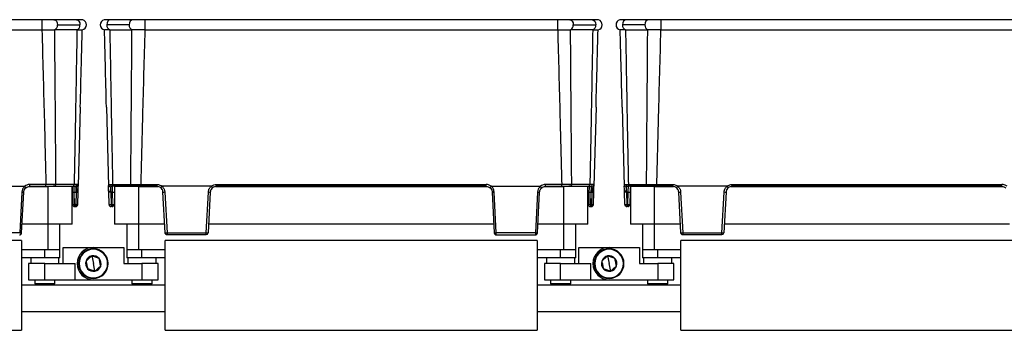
# Model space of a CAD drawing. Header units: millimetres. Extents: x -724 to 2929, y 427 to 799.
# Tile 46 of 50: x 2027 to 2270, y 603 to 680. Entities that reach past the tile are written whole.
import ezdxf

# ---------------------------------------------------------------- set-up
doc = ezdxf.new("R2010")
doc.units = ezdxf.units.MM

# ---------------------------------------------------------------- blocks, each defined once
blk = doc.blocks.new('Drawing View6')
at = {"color": 7, "linetype": 'Continuous', "lineweight": 25}
for p, q in [((-845.44, 65.63), (-947.46, 65.63)), ((-845.44, 65.63), (-845.44, 63.15)), ((-836.9, 65.63), (-842.44, 65.63)), ((-841.56, 64.38), (-836.01, 64.38)), ((-823.84, 64.38), (-829.39, 64.38)), ((-822.96, 65.63), (-828.5, 65.63)), ((-819.96, 65.63), (-819.96, 63.15)), ((-717.94, 65.63), (-819.96, 65.63)), ((-717.94, 65.63), (-717.94, 63.15)), ((-709.4, 65.63), (-714.94, 65.63)), ((-714.06, 64.38), (-708.51, 64.38)), ((-696.34, 64.38), (-701.89, 64.38)), ((-695.46, 65.63), (-701, 65.63)), ((-692.46, 65.63), (-692.46, 63.15)), ((-590.44, 65.63), (-692.46, 65.63)), ((-947.46, 63.15), (-845.44, 63.15)), ((-842.28, 63.15), (-842.24, 63.15)), ((-836.75, 63.15), (-842.24, 63.15)), ((-828.65, 63.15), (-823.16, 63.15)), ((-823.12, 63.15), (-823.16, 63.15)), ((-819.96, 63.15), (-717.94, 63.15)), ((-714.78, 63.15), (-714.74, 63.15)), ((-709.25, 63.15), (-714.74, 63.15)), ((-701.15, 63.15), (-695.66, 63.15)), ((-695.62, 63.15), (-695.66, 63.15)), ((-692.46, 63.15), (-590.44, 63.15)), ((-835.94, 43.98), (-836.45, 24.45)), ((-829.46, 43.98), (-828.95, 24.45)), ((-708.44, 43.98), (-708.95, 24.45)), ((-701.96, 43.98), (-701.45, 24.45)), ((-861.82, 24.45), (-849.69, 24.45)), ((-848.63, 24.41), (-843.95, 24.41)), ((-844.42, 24.91), (-848.4, 24.91)), ((-848.4, 24.45), (-848.4, 24.91)), ((-848.4, 24.45), (-844.42, 24.45)), ((-844.42, 24.45), (-844.42, 24.91)), ((-843.95, 24.41), (-843.95, 15.11)), ((-837.95, 24.41), (-843.95, 24.41)), ((-842.29, 24.45), (-842.65, 24.45)), ((-842.29, 24.45), (-837.81, 24.45)), ((-837.46, 24.93), (-841.95, 24.93)), ((-837.95, 15.11), (-837.95, 24.41)), ((-836.87, 24.93), (-837.46, 24.93)), ((-837.46, 24.4), (-837.46, 24.45)), ((-836.45, 24.29), (-836.45, 24.45)), ((-828.95, 24.29), (-828.95, 24.45)), ((-828.53, 24.93), (-827.94, 24.93)), ((-827.94, 24.93), (-823.45, 24.93)), ((-827.94, 24.4), (-827.94, 24.45)), ((-823.11, 24.45), (-827.59, 24.45)), ((-827.45, 24.41), (-827.45, 15.11)), ((-821.45, 24.41), (-827.45, 24.41)), ((-823.11, 24.45), (-822.75, 24.45)), ((-821.45, 15.11), (-821.45, 24.41)), ((-821.45, 24.41), (-816.77, 24.41)), ((-820.98, 24.91), (-817, 24.91)), ((-820.98, 24.45), (-820.98, 24.91)), ((-817, 24.45), (-820.98, 24.45)), ((-817, 24.45), (-817, 24.91)), ((-803.58, 24.45), (-815.71, 24.45)), ((-802.52, 24.41), (-735.38, 24.41)), ((-802.29, 24.91), (-735.61, 24.91)), ((-802.29, 24.45), (-802.29, 24.91)), ((-735.61, 24.45), (-802.29, 24.45)), ((-735.61, 24.45), (-735.61, 24.91)), ((-734.32, 24.45), (-722.19, 24.45)), ((-721.13, 24.41), (-716.45, 24.41)), ((-716.92, 24.91), (-720.9, 24.91)), ((-720.9, 24.45), (-720.9, 24.91)), ((-720.9, 24.45), (-716.92, 24.45)), ((-716.92, 24.45), (-716.92, 24.91)), ((-716.45, 24.41), (-716.45, 15.11)), ((-710.45, 24.41), (-716.45, 24.41)), ((-714.79, 24.45), (-715.15, 24.45)), ((-714.79, 24.45), (-710.31, 24.45)), ((-709.96, 24.93), (-714.45, 24.93)), ((-710.45, 15.11), (-710.45, 24.41)), ((-709.37, 24.93), (-709.96, 24.93)), ((-709.96, 24.4), (-709.96, 24.45)), ((-708.95, 24.29), (-708.95, 24.45)), ((-701.45, 24.29), (-701.45, 24.45)), ((-701.03, 24.93), (-700.44, 24.93)), ((-700.44, 24.93), (-695.95, 24.93)), ((-700.44, 24.4), (-700.44, 24.45)), ((-695.61, 24.45), (-700.09, 24.45)), ((-699.95, 24.41), (-699.95, 15.11)), ((-693.95, 24.41), (-699.95, 24.41)), ((-695.61, 24.45), (-695.25, 24.45)), ((-693.95, 15.11), (-693.95, 24.41)), ((-693.95, 24.41), (-689.27, 24.41)), ((-693.48, 24.91), (-689.5, 24.91)), ((-693.48, 24.45), (-693.48, 24.91)), ((-689.5, 24.45), (-693.48, 24.45)), ((-689.5, 24.45), (-689.5, 24.91)), ((-676.08, 24.45), (-688.21, 24.45)), ((-675.02, 24.41), (-607.88, 24.41)), ((-674.79, 24.91), (-608.11, 24.91)), ((-674.79, 24.45), (-674.79, 24.91)), ((-608.11, 24.45), (-674.79, 24.45)), ((-608.11, 24.45), (-608.11, 24.91)), ((-850.38, 23.04), (-850.91, 12.94)), ((-850.43, 12.92), (-849.9, 23.03)), ((-837.91, 22.99), (-837.83, 19.94)), ((-837.41, 22.99), (-836.99, 22.99)), ((-837.33, 19.94), (-837.41, 22.99)), ((-836.99, 22.99), (-837.07, 19.94)), ((-836.99, 22.99), (-836.99, 24.29)), ((-836.57, 19.94), (-836.49, 22.99)), ((-836.46, 24), (-836.45, 24.29)), ((-828.94, 24), (-828.95, 24.29)), ((-828.83, 19.94), (-828.91, 22.99)), ((-828.41, 22.99), (-828.41, 24.29)), ((-827.99, 22.99), (-828.41, 22.99)), ((-828.41, 22.99), (-828.33, 19.94)), ((-828.07, 19.94), (-827.99, 22.99)), ((-827.49, 22.99), (-827.57, 19.94)), ((-814.97, 12.92), (-815.5, 23.03)), ((-815.02, 23.04), (-814.49, 12.94)), ((-804.8, 12.94), (-804.27, 23.04)), ((-803.79, 23.03), (-804.32, 12.92)), ((-734.11, 23.03), (-733.58, 12.92)), ((-733.1, 12.94), (-733.63, 23.04)), ((-722.88, 23.04), (-723.41, 12.94)), ((-722.93, 12.92), (-722.4, 23.03)), ((-710.41, 22.99), (-710.33, 19.94)), ((-709.91, 22.99), (-709.49, 22.99)), ((-709.83, 19.94), (-709.91, 22.99)), ((-709.49, 22.99), (-709.57, 19.94)), ((-709.49, 22.99), (-709.49, 24.29)), ((-709.07, 19.94), (-708.99, 22.99)), ((-708.96, 24), (-708.95, 24.29)), ((-701.44, 24), (-701.45, 24.29)), ((-701.33, 19.94), (-701.41, 22.99)), ((-700.91, 22.99), (-700.91, 24.29)), ((-700.49, 22.99), (-700.91, 22.99)), ((-700.91, 22.99), (-700.83, 19.94)), ((-700.57, 19.94), (-700.49, 22.99)), ((-699.99, 22.99), (-700.07, 19.94)), ((-687.47, 12.92), (-688, 23.03)), ((-687.52, 23.04), (-686.99, 12.94)), ((-677.3, 12.94), (-676.77, 23.04)), ((-676.29, 23.03), (-676.82, 12.92)), ((-837.07, 19.94), (-837.33, 19.94)), ((-837.33, 19.94), (-837.33, 19.45)), ((-837.07, 19.94), (-837.07, 19.45)), ((-828.33, 19.94), (-828.07, 19.94)), ((-828.33, 19.94), (-828.33, 19.45)), ((-828.07, 19.94), (-828.07, 19.45)), ((-709.57, 19.94), (-709.83, 19.94)), ((-709.83, 19.94), (-709.83, 19.45)), ((-709.57, 19.94), (-709.57, 19.45)), ((-700.83, 19.94), (-700.57, 19.94)), ((-700.83, 19.94), (-700.83, 19.45)), ((-700.57, 19.94), (-700.57, 19.45)), ((-837.33, 19.45), (-837.07, 19.45)), ((-828.07, 19.45), (-828.33, 19.45)), ((-709.83, 19.45), (-709.57, 19.45)), ((-700.57, 19.45), (-700.83, 19.45)), ((-843.95, 15.11), (-850.31, 15.11)), ((-837.95, 15.11), (-843.95, 15.11)), ((-843.95, 15.11), (-843.95, 8.75)), ((-840.95, 8.75), (-840.95, 15.11)), ((-821.45, 15.11), (-827.45, 15.11)), ((-824.45, 15.11), (-824.45, 8.75)), ((-815.09, 15.11), (-821.45, 15.11)), ((-821.45, 8.75), (-821.45, 15.11)), ((-733.7, 15.11), (-804.2, 15.11)), ((-716.45, 15.11), (-722.81, 15.11)), ((-710.45, 15.11), (-716.45, 15.11)), ((-716.45, 15.11), (-716.45, 8.75)), ((-713.45, 8.75), (-713.45, 15.11)), ((-693.95, 15.11), (-699.95, 15.11)), ((-696.95, 15.11), (-696.95, 8.75)), ((-687.59, 15.11), (-693.95, 15.11)), ((-693.95, 8.75), (-693.95, 15.11)), ((-606.2, 15.11), (-676.7, 15.11)), ((-850.91, 12.94), (-860.6, 12.94)), ((-814.49, 12.94), (-804.8, 12.94)), ((-804.8, 12.45), (-814.48, 12.45)), ((-723.41, 12.94), (-733.1, 12.94)), ((-733.1, 12.45), (-723.42, 12.45)), ((-686.99, 12.94), (-677.3, 12.94)), ((-677.3, 12.45), (-686.98, 12.45)), ((-850.45, 11.05), (-942.45, 11.05)), ((-850.45, 11.05), (-850.45, -11.15)), ((-814.95, -11.15), (-814.95, 11.05)), ((-722.95, 11.05), (-814.95, 11.05)), ((-722.95, 11.05), (-722.95, -11.15)), ((-687.45, -11.15), (-687.45, 11.05)), ((-595.45, 11.05), (-687.45, 11.05)), ((-843.95, 8.75), (-850.45, 8.75)), ((-844.7, 6.75), (-844.7, 8.75)), ((-840.95, 8.75), (-843.95, 8.75)), ((-840.95, 6.75), (-840.95, 8.75)), ((-840.2, 5.35), (-840.2, 9.35)), ((-840.2, 9.35), (-832.7, 9.35)), ((-833.42, 8.94), (-833.4, 8.81)), ((-832.7, 9.35), (-825.2, 9.35)), ((-825.2, 9.35), (-825.2, 5.35)), ((-824.45, 8.75), (-824.45, 6.75)), ((-821.45, 8.75), (-824.45, 8.75)), ((-814.95, 8.75), (-821.45, 8.75)), ((-820.7, 6.75), (-820.7, 8.75)), ((-716.45, 8.75), (-722.95, 8.75)), ((-717.2, 6.75), (-717.2, 8.75)), ((-713.45, 8.75), (-716.45, 8.75)), ((-713.45, 6.75), (-713.45, 8.75)), ((-712.7, 5.35), (-712.7, 9.35)), ((-712.7, 9.35), (-705.2, 9.35)), ((-705.92, 8.94), (-705.9, 8.81)), ((-705.2, 9.35), (-697.7, 9.35)), ((-697.7, 9.35), (-697.7, 5.35)), ((-696.95, 8.75), (-696.95, 6.75)), ((-693.95, 8.75), (-696.95, 8.75)), ((-687.45, 8.75), (-693.95, 8.75)), ((-693.2, 6.75), (-693.2, 8.75)), ((-844.7, 6.75), (-850.45, 6.75)), ((-848.7, 5.35), (-848.7, 1.35)), ((-844.7, 5.35), (-848.7, 5.35)), ((-848.2, 6.75), (-848.2, 5.35)), ((-840.95, 6.75), (-844.7, 6.75)), ((-844.7, 1.35), (-844.7, 5.35)), ((-844.7, 5.35), (-837.2, 5.35)), ((-841.2, 5.35), (-841.2, 6.75)), ((-837.2, 1.35), (-837.2, 5.35)), ((-833.08, 7.23), (-832.7, 5.35)), ((-832.32, 3.47), (-832.7, 5.35)), ((-825.2, 5.35), (-820.7, 5.35)), ((-820.7, 6.75), (-824.45, 6.75)), ((-824.2, 6.75), (-824.2, 5.35)), ((-814.95, 6.75), (-820.7, 6.75)), ((-820.7, 5.35), (-820.7, 1.35)), ((-816.7, 5.35), (-820.7, 5.35)), ((-817.2, 5.35), (-817.2, 6.75)), ((-816.7, 1.35), (-816.7, 5.35)), ((-717.2, 6.75), (-722.95, 6.75)), ((-721.2, 5.35), (-721.2, 1.35)), ((-717.2, 5.35), (-721.2, 5.35)), ((-720.7, 6.75), (-720.7, 5.35)), ((-713.45, 6.75), (-717.2, 6.75)), ((-717.2, 1.35), (-717.2, 5.35)), ((-717.2, 5.35), (-709.7, 5.35)), ((-713.7, 5.35), (-713.7, 6.75)), ((-709.7, 1.35), (-709.7, 5.35)), ((-705.58, 7.23), (-705.2, 5.35)), ((-704.82, 3.47), (-705.2, 5.35)), ((-697.7, 5.35), (-693.2, 5.35)), ((-693.2, 6.75), (-696.95, 6.75)), ((-696.7, 6.75), (-696.7, 5.35)), ((-687.45, 6.75), (-693.2, 6.75)), ((-693.2, 5.35), (-693.2, 1.35)), ((-689.2, 5.35), (-693.2, 5.35)), ((-689.7, 5.35), (-689.7, 6.75)), ((-689.2, 1.35), (-689.2, 5.35)), ((-814.95, 0), (-850.45, 0)), ((-848.7, 1.35), (-844.7, 1.35)), ((-847.2, 1.35), (-847.2, 0.35)), ((-842.2, 0.35), (-847.2, 0.35)), ((-844.7, 1.35), (-837.2, 1.35)), ((-842.2, 0.35), (-842.2, 1.35)), ((-837.2, 1.35), (-832.7, 1.35)), ((-832.7, 1.35), (-820.7, 1.35)), ((-831.98, 1.76), (-832, 1.89)), ((-823.2, 1.35), (-823.2, 0.35)), ((-818.2, 0.35), (-823.2, 0.35)), ((-820.7, 1.35), (-816.7, 1.35)), ((-818.2, 0.35), (-818.2, 1.35)), ((-687.45, 0), (-722.95, 0)), ((-721.2, 1.35), (-717.2, 1.35)), ((-719.7, 1.35), (-719.7, 0.35)), ((-714.7, 0.35), (-719.7, 0.35)), ((-717.2, 1.35), (-709.7, 1.35)), ((-714.7, 0.35), (-714.7, 1.35)), ((-709.7, 1.35), (-705.2, 1.35)), ((-705.2, 1.35), (-693.2, 1.35)), ((-704.48, 1.76), (-704.5, 1.89)), ((-695.7, 1.35), (-695.7, 0.35)), ((-690.7, 0.35), (-695.7, 0.35)), ((-693.2, 1.35), (-689.2, 1.35)), ((-690.7, 0.35), (-690.7, 1.35)), ((-850.45, -6.5), (-814.95, -6.5)), ((-722.95, -6.5), (-687.45, -6.5)), ((-942.45, -11.15), (-850.45, -11.15)), ((-814.95, -11.15), (-722.95, -11.15)), ((-687.45, -11.15), (-595.45, -11.15))]:
    blk.add_line(p, q, dxfattribs=at)
at = {"color": 7, "linetype": 'Continuous', "lineweight": 25, "flags": 128}
for points in [[(-842.44, 65.63), (-842.44, 65.63), (-842.1, 65.54), (-841.81, 65.27), (-841.62, 64.86), (-841.56, 64.38)], [(-836.9, 65.63), (-836.88, 65.63), (-836.54, 65.53), (-836.27, 65.26), (-836.08, 64.86), (-836.01, 64.38)], [(-828.5, 65.63), (-828.52, 65.63), (-828.86, 65.53), (-829.13, 65.26), (-829.32, 64.86), (-829.39, 64.38)], [(-822.96, 65.63), (-822.96, 65.63), (-823.3, 65.54), (-823.59, 65.27), (-823.78, 64.86), (-823.84, 64.38)], [(-714.94, 65.63), (-714.94, 65.63), (-714.6, 65.54), (-714.31, 65.27), (-714.12, 64.86), (-714.06, 64.38)], [(-709.4, 65.63), (-709.38, 65.63), (-709.04, 65.53), (-708.77, 65.26), (-708.58, 64.86), (-708.51, 64.38)], [(-701, 65.63), (-701.02, 65.63), (-701.36, 65.53), (-701.63, 65.26), (-701.82, 64.86), (-701.89, 64.38)], [(-695.46, 65.63), (-695.46, 65.63), (-695.8, 65.54), (-696.09, 65.27), (-696.28, 64.86), (-696.34, 64.38)]]:
    blk.add_lwpolyline(points, dxfattribs=at)
at = {"color": 7, "linetype": 'Continuous', "lineweight": 25}
for centre, radius, start, end in [((-842.76, 64.26), 1.21, 292.9478, 5.7228), ((-837.21, 64.26), 1.21, 292.9668, 5.7192), ((-835.65, 64.38), 1.25, 280.0562, 0), ((-835.65, 64.38), 1.25, 0, 75.1141), ((-829.75, 64.38), 1.25, 103.4111, 180), ((-829.75, 64.38), 1.25, 180, 259.9438), ((-828.19, 64.26), 1.21, 174.2808, 247.0332), ((-822.64, 64.26), 1.21, 174.2772, 247.0522), ((-715.26, 64.26), 1.21, 292.9478, 5.7228), ((-709.71, 64.26), 1.21, 292.9668, 5.7192), ((-708.15, 64.38), 1.25, 280.0562, 0), ((-708.15, 64.38), 1.25, 0, 75.1141), ((-702.25, 64.38), 1.25, 103.4111, 180), ((-702.25, 64.38), 1.25, 180, 259.9438), ((-700.69, 64.26), 1.21, 174.2808, 247.0332), ((-695.14, 64.26), 1.21, 174.2772, 247.0522), ((-842.38, 24.87), 0.433, 281.1269, 6.9239), ((-837.89, 24.87), 0.433, 281.1269, 6.9239), ((-837.33, 24.91), 0.46, 273.9282, 2.098), ((-837.01, 24.81), 0.512, 272.6791, 350.3267), ((-828.39, 24.81), 0.512, 189.6733, 267.3209), ((-828.07, 24.91), 0.46, 177.902, 266.0718), ((-827.51, 24.87), 0.433, 173.0761, 258.8731), ((-823.02, 24.87), 0.433, 173.0761, 258.8731), ((-714.88, 24.87), 0.433, 281.1269, 6.9239), ((-710.39, 24.87), 0.433, 281.1269, 6.9239), ((-709.83, 24.91), 0.46, 273.9282, 2.098), ((-709.51, 24.81), 0.512, 272.6791, 350.3267), ((-700.89, 24.81), 0.512, 189.6733, 267.3209), ((-700.57, 24.91), 0.46, 177.902, 266.0718), ((-700.01, 24.87), 0.433, 173.0761, 258.8731), ((-695.52, 24.87), 0.433, 173.0761, 258.8731), ((-850.02, 27.72), 4.69, 265.5073, 271.4917), ((-837.66, 27.77), 4.78, 267.0055, 272.9945), ((-827.74, 27.77), 4.78, 267.0055, 272.9945), ((-815.38, 27.72), 4.69, 268.5083, 274.4927), ((-803.91, 27.72), 4.69, 265.5073, 271.4917), ((-733.99, 27.72), 4.69, 268.5083, 274.4927), ((-722.52, 27.72), 4.69, 265.5073, 271.4917), ((-710.16, 27.77), 4.78, 267.0055, 272.9945), ((-700.24, 27.77), 4.78, 267.0055, 272.9945), ((-687.88, 27.72), 4.69, 268.5083, 274.4927), ((-676.41, 27.72), 4.69, 265.5073, 271.4917), ((-837.58, 24.71), 4.78, 267.0055, 272.9945), ((-837.33, 19.95), 0.5, 181.5, 270), ((-836.82, 24.71), 4.78, 267.0055, 272.9945), ((-837.07, 19.95), 0.5, 270, 358.5), ((-828.58, 24.71), 4.78, 267.0055, 272.9945), ((-828.33, 19.95), 0.5, 181.5, 270), ((-827.82, 24.71), 4.78, 267.0055, 272.9945), ((-828.07, 19.95), 0.5, 270, 358.5), ((-710.08, 24.71), 4.78, 267.0055, 272.9945), ((-709.83, 19.95), 0.5, 181.5, 270), ((-709.32, 24.71), 4.78, 267.0055, 272.9945), ((-709.57, 19.95), 0.5, 270, 358.5), ((-701.08, 24.71), 4.78, 267.0055, 272.9945), ((-700.83, 19.95), 0.5, 181.5, 270), ((-700.32, 24.71), 4.78, 267.0055, 272.9945), ((-700.57, 19.95), 0.5, 270, 358.5), ((-850.55, 17.61), 4.69, 265.5073, 271.4917), ((-850.67, 15.27), 2.36, 264.0433, 275.9567), ((-814.85, 17.61), 4.69, 268.5083, 274.4927), ((-814.73, 15.27), 2.36, 264.0433, 275.9567), ((-804.44, 17.61), 4.69, 265.5073, 271.4917), ((-804.75, 12.99), 0.445, 263.4923, 350.4061), ((-733.46, 17.61), 4.69, 268.5083, 274.4927), ((-733.1, 12.94), 0.49, 183, 270), ((-723.05, 17.61), 4.69, 265.5073, 271.4917), ((-723.17, 15.27), 2.36, 264.0433, 275.9567), ((-687.35, 17.61), 4.69, 268.5083, 274.4927), ((-687.23, 15.27), 2.36, 264.0433, 275.9567), ((-676.94, 17.61), 4.69, 265.5073, 271.4917), ((-677.25, 12.99), 0.445, 263.4923, 350.4061), ((-832.7, 5.35), 4, 90, 270), ((-832.7, 5.35), 3.67, 101.3775, 281.3775), ((-832.7, 5.35), 3.53, 101.3775, 281.3775), ((-832.7, 5.35), 3.67, 281.3775, 101.3775), ((-832.7, 5.35), 3.53, 281.3775, 101.3775), ((-705.2, 5.35), 4, 90, 270), ((-705.2, 5.35), 3.67, 101.3775, 281.3775), ((-705.2, 5.35), 3.53, 101.3775, 281.3775), ((-705.2, 5.35), 3.67, 281.3775, 101.3775), ((-705.2, 5.35), 3.53, 281.3775, 101.3775), ((-832.7, 5.35), 1.91, 161.3802, 221.3775), ((-832.7, 5.35), 1.91, 101.3775, 161.3802), ((-832.7, 5.35), 1.91, 41.3775, 101.3775), ((-832.7, 5.35), 1.91, 341.3775, 41.3775), ((-705.2, 5.35), 1.91, 161.3802, 221.3775), ((-705.2, 5.35), 1.91, 101.3775, 161.3802), ((-705.2, 5.35), 1.91, 41.3775, 101.3775), ((-705.2, 5.35), 1.91, 341.3775, 41.3775), ((-832.7, 5.35), 1.91, 221.3775, 281.3775), ((-832.7, 5.35), 1.91, 281.3775, 341.3775), ((-705.2, 5.35), 1.91, 221.3775, 281.3775), ((-705.2, 5.35), 1.91, 281.3775, 341.3775)]:
    blk.add_arc(centre, radius, start, end, dxfattribs=at)
for points, knots in [([(-842.44, 65.63), (-842.65, 65.63), (-843.06, 65.63), (-843.81, 65.63), (-844.61, 65.63), (-845.16, 65.63), (-845.44, 65.63)], [0, 0, 0, 0, 0.249446, 0.499643, 0.748648, 1, 1, 1, 1]), ([(-835.33, 65.59), (-835.38, 65.6), (-835.46, 65.61), (-835.81, 65.63), (-836.28, 65.63), (-836.7, 65.63), (-836.9, 65.63)], [0, 0, 0, 0, 0.256441, 0.509026, 0.755751, 1, 1, 1, 1]), ([(-828.49, 65.63), (-828.7, 65.63), (-829.12, 65.63), (-829.58, 65.63), (-829.91, 65.62), (-830, 65.61), (-830.04, 65.6)], [0, 0, 0, 0, 0.2448534, 0.4917645, 0.7441424, 1, 1, 1, 1]), ([(-819.96, 65.63), (-820.24, 65.63), (-820.79, 65.63), (-821.59, 65.63), (-822.34, 65.63), (-822.75, 65.63), (-822.96, 65.63)], [0, 0, 0, 0, 0.251352, 0.5003567, 0.7505536, 1, 1, 1, 1]), ([(-714.94, 65.63), (-715.15, 65.63), (-715.56, 65.63), (-716.31, 65.63), (-717.11, 65.63), (-717.66, 65.63), (-717.94, 65.63)], [0, 0, 0, 0, 0.2494464, 0.4996433, 0.748648, 1, 1, 1, 1]), ([(-707.83, 65.59), (-707.88, 65.6), (-707.96, 65.61), (-708.31, 65.63), (-708.78, 65.63), (-709.2, 65.63), (-709.4, 65.63)], [0, 0, 0, 0, 0.256441, 0.509026, 0.755751, 1, 1, 1, 1]), ([(-700.99, 65.63), (-701.2, 65.63), (-701.62, 65.63), (-702.08, 65.63), (-702.41, 65.62), (-702.5, 65.61), (-702.54, 65.6)], [0, 0, 0, 0, 0.2448534, 0.4917645, 0.7441424, 1, 1, 1, 1]), ([(-692.46, 65.63), (-692.74, 65.63), (-693.29, 65.63), (-694.09, 65.63), (-694.84, 65.63), (-695.25, 65.63), (-695.46, 65.63)], [0, 0, 0, 0, 0.251352, 0.5003567, 0.7505536, 1, 1, 1, 1]), ([(-845.42, 63.15), (-845.43, 63.15), (-845.43, 63.15), (-845.44, 63.15), (-845.44, 63.15)], [0, 0, 0, 0, 0.559994, 1, 1, 1, 1]), ([(-845.42, 63.15), (-844.95, 63.15), (-844.17, 63.15), (-843.1, 63.15), (-842.57, 63.15), (-842.28, 63.15)], [0, 0, 0, 0, 0.404901, 0.678921, 1, 1, 1, 1]), ([(-845.42, 63.15), (-845.23, 56.01), (-844.88, 43.27), (-844.56, 30.52), (-844.42, 24.91)], [0, 0, 0, 0, 0.560004, 1, 1, 1, 1]), ([(-841.95, 24.93), (-842, 32.06), (-842.1, 44.81), (-842.2, 57.55), (-842.24, 63.15)], [0, 0, 0, 0, 0.5600014, 1, 1, 1, 1]), ([(-836.75, 63.15), (-836.88, 56.02), (-837.1, 43.28), (-837.35, 30.53), (-837.46, 24.93)], [0, 0, 0, 0, 0.560004, 1, 1, 1, 1]), ([(-836.75, 63.15), (-836.75, 63.15), (-836.75, 63.15), (-836.75, 63.15), (-836.74, 63.15)], [0, 0, 0, 0, 0.56, 1, 1, 1, 1]), ([(-836.74, 63.15), (-836.52, 63.15), (-836.13, 63.15), (-835.59, 63.15), (-835.5, 63.15), (-835.44, 63.15)], [0, 0, 0, 0, 0.2860724, 0.5160768, 1, 1, 1, 1]), ([(-835.94, 43.98), (-835.84, 47.56), (-835.68, 53.95), (-835.51, 60.34), (-835.44, 63.15)], [0, 0, 0, 0, 0.560019, 1, 1, 1, 1]), ([(-828.66, 63.15), (-829.03, 63.15), (-829.78, 63.15), (-829.9, 63.15), (-829.96, 63.15)], [0, 0, 0, 0, 0.5004535, 1, 1, 1, 1]), ([(-829.46, 43.98), (-829.56, 47.56), (-829.72, 53.95), (-829.89, 60.34), (-829.96, 63.15)], [0, 0, 0, 0, 0.560019, 1, 1, 1, 1]), ([(-828.65, 63.15), (-828.65, 63.15), (-828.65, 63.15), (-828.65, 63.15), (-828.66, 63.15)], [0, 0, 0, 0, 0.56, 1, 1, 1, 1]), ([(-828.65, 63.15), (-828.52, 56.02), (-828.3, 43.28), (-828.05, 30.53), (-827.94, 24.93)], [0, 0, 0, 0, 0.560004, 1, 1, 1, 1]), ([(-823.45, 24.93), (-823.4, 32.06), (-823.3, 44.81), (-823.2, 57.55), (-823.16, 63.15)], [0, 0, 0, 0, 0.560001, 1, 1, 1, 1]), ([(-819.98, 63.15), (-820.5, 63.15), (-821.34, 63.15), (-822.39, 63.15), (-822.87, 63.15), (-823.12, 63.15)], [0, 0, 0, 0, 0.455145, 0.719094, 1, 1, 1, 1]), ([(-819.98, 63.15), (-820.17, 56.01), (-820.52, 43.27), (-820.84, 30.52), (-820.98, 24.91)], [0, 0, 0, 0, 0.560004, 1, 1, 1, 1]), ([(-819.98, 63.15), (-819.97, 63.15), (-819.97, 63.15), (-819.96, 63.15), (-819.96, 63.15)], [0, 0, 0, 0, 0.559994, 1, 1, 1, 1]), ([(-717.92, 63.15), (-717.93, 63.15), (-717.93, 63.15), (-717.94, 63.15), (-717.94, 63.15)], [0, 0, 0, 0, 0.559994, 1, 1, 1, 1]), ([(-717.92, 63.15), (-717.45, 63.15), (-716.67, 63.15), (-715.6, 63.15), (-715.07, 63.15), (-714.78, 63.15)], [0, 0, 0, 0, 0.404901, 0.678921, 1, 1, 1, 1]), ([(-717.92, 63.15), (-717.73, 56.01), (-717.38, 43.27), (-717.06, 30.52), (-716.92, 24.91)], [0, 0, 0, 0, 0.560004, 1, 1, 1, 1]), ([(-714.45, 24.93), (-714.5, 32.06), (-714.6, 44.81), (-714.7, 57.55), (-714.74, 63.15)], [0, 0, 0, 0, 0.5600014, 1, 1, 1, 1]), ([(-709.25, 63.15), (-709.38, 56.02), (-709.6, 43.28), (-709.85, 30.53), (-709.96, 24.93)], [0, 0, 0, 0, 0.560004, 1, 1, 1, 1]), ([(-709.25, 63.15), (-709.25, 63.15), (-709.25, 63.15), (-709.25, 63.15), (-709.24, 63.15)], [0, 0, 0, 0, 0.56, 1, 1, 1, 1]), ([(-709.24, 63.15), (-709.02, 63.15), (-708.63, 63.15), (-708.09, 63.15), (-708, 63.15), (-707.94, 63.15)], [0, 0, 0, 0, 0.2860724, 0.5160768, 1, 1, 1, 1]), ([(-708.44, 43.98), (-708.34, 47.56), (-708.18, 53.95), (-708.01, 60.34), (-707.94, 63.15)], [0, 0, 0, 0, 0.5600186, 1, 1, 1, 1]), ([(-701.16, 63.15), (-701.53, 63.15), (-702.28, 63.15), (-702.4, 63.15), (-702.46, 63.15)], [0, 0, 0, 0, 0.5004535, 1, 1, 1, 1]), ([(-701.96, 43.98), (-702.06, 47.56), (-702.22, 53.95), (-702.39, 60.34), (-702.46, 63.15)], [0, 0, 0, 0, 0.560019, 1, 1, 1, 1]), ([(-701.15, 63.15), (-701.15, 63.15), (-701.15, 63.15), (-701.15, 63.15), (-701.16, 63.15)], [0, 0, 0, 0, 0.56, 1, 1, 1, 1]), ([(-701.15, 63.15), (-701.02, 56.02), (-700.8, 43.28), (-700.55, 30.53), (-700.44, 24.93)], [0, 0, 0, 0, 0.560004, 1, 1, 1, 1]), ([(-695.95, 24.93), (-695.9, 32.06), (-695.8, 44.81), (-695.7, 57.55), (-695.66, 63.15)], [0, 0, 0, 0, 0.560001, 1, 1, 1, 1]), ([(-692.48, 63.15), (-693, 63.15), (-693.84, 63.15), (-694.89, 63.15), (-695.37, 63.15), (-695.62, 63.15)], [0, 0, 0, 0, 0.455145, 0.719094, 1, 1, 1, 1]), ([(-692.48, 63.15), (-692.67, 56.01), (-693.02, 43.27), (-693.34, 30.52), (-693.48, 24.91)], [0, 0, 0, 0, 0.560004, 1, 1, 1, 1]), ([(-692.48, 63.15), (-692.47, 63.15), (-692.47, 63.15), (-692.46, 63.15), (-692.46, 63.15)], [0, 0, 0, 0, 0.559994, 1, 1, 1, 1]), ([(-849.69, 24.45), (-849.9, 24.22), (-850.27, 23.82), (-850.35, 23.28), (-850.38, 23.04)], [0, 0, 0, 0, 0.559975, 1, 1, 1, 1]), ([(-849.68, 24.45), (-849.68, 24.45), (-849.68, 24.45), (-849.69, 24.45), (-849.69, 24.45), (-849.69, 24.45)], [0, 0, 0, 0, 0.279345, 0.559313, 1, 1, 1, 1]), ([(-848.4, 24.91), (-848.66, 24.89), (-849.13, 24.84), (-849.51, 24.57), (-849.68, 24.45)], [0, 0, 0, 0, 0.559922, 1, 1, 1, 1]), ([(-849.37, 24.1), (-849.37, 24.1), (-849.37, 24.1), (-849.4, 24.12), (-849.43, 24.16), (-849.49, 24.23), (-849.58, 24.32), (-849.65, 24.41), (-849.68, 24.45)], [0, 0, 0, 0, 0.139837, 0.281809, 0.422153, 0.557296, 0.800225, 1, 1, 1, 1]), ([(-849.37, 24.1), (-849.22, 24.2), (-848.93, 24.4), (-848.57, 24.43), (-848.4, 24.45)], [0, 0, 0, 0, 0.510825, 1, 1, 1, 1]), ([(-841.95, 24.93), (-842.12, 24.93), (-842.46, 24.92), (-843.08, 24.92), (-843.73, 24.92), (-844.19, 24.91), (-844.42, 24.91)], [0, 0, 0, 0, 0.250771, 0.499923, 0.749565, 1, 1, 1, 1]), ([(-844.42, 24.45), (-843.98, 24.45), (-843.18, 24.45), (-842.56, 24.45), (-842.29, 24.45)], [0, 0, 0, 0, 0.558912, 1, 1, 1, 1]), ([(-837.95, 24.45), (-837.95, 24.43), (-837.95, 24.29), (-837.93, 23.81), (-837.92, 23.3), (-837.91, 22.99)], [0, 0, 0, 0, 0.0731303, 0.4400356, 1, 1, 1, 1]), ([(-837.81, 24.45), (-837.7, 24.45), (-837.51, 24.45), (-837.37, 24.45), (-837.3, 24.45)], [0, 0, 0, 0, 0.559707, 1, 1, 1, 1]), ([(-837.41, 22.99), (-837.42, 23.11), (-837.42, 23.33), (-837.44, 23.69), (-837.45, 24.08), (-837.46, 24.25), (-837.46, 24.35)], [0, 0, 0, 0, 0.202483, 0.380438, 0.661683, 1, 1, 1, 1]), ([(-837.3, 24.45), (-837.23, 24.44), (-837.09, 24.44), (-837.02, 24.34), (-836.99, 24.29)], [0, 0, 0, 0, 0.507374, 1, 1, 1, 1]), ([(-836.51, 24.72), (-836.55, 24.78), (-836.62, 24.9), (-836.79, 24.92), (-836.87, 24.93)], [0, 0, 0, 0, 0.498303, 1, 1, 1, 1]), ([(-836.45, 24.29), (-836.45, 24.37), (-836.45, 24.55), (-836.49, 24.66), (-836.51, 24.72)], [0, 0, 0, 0, 0.493609, 1, 1, 1, 1]), ([(-828.95, 24.29), (-828.95, 24.37), (-828.95, 24.55), (-828.91, 24.66), (-828.89, 24.72)], [0, 0, 0, 0, 0.493609, 1, 1, 1, 1]), ([(-828.89, 24.72), (-828.85, 24.78), (-828.78, 24.9), (-828.61, 24.92), (-828.53, 24.93)], [0, 0, 0, 0, 0.498303, 1, 1, 1, 1]), ([(-828.1, 24.45), (-828.17, 24.44), (-828.31, 24.44), (-828.38, 24.34), (-828.41, 24.29)], [0, 0, 0, 0, 0.507374, 1, 1, 1, 1]), ([(-827.59, 24.45), (-827.7, 24.45), (-827.89, 24.45), (-828.03, 24.45), (-828.1, 24.45)], [0, 0, 0, 0, 0.559707, 1, 1, 1, 1]), ([(-827.99, 22.99), (-827.98, 23.11), (-827.98, 23.33), (-827.96, 23.69), (-827.95, 24.07), (-827.94, 24.35), (-827.94, 24.39), (-827.94, 24.4)], [0, 0, 0, 0, 0.173106, 0.325249, 0.565721, 0.854963, 1, 1, 1, 1]), ([(-827.45, 24.45), (-827.45, 24.43), (-827.45, 24.29), (-827.47, 23.81), (-827.48, 23.3), (-827.49, 22.99)], [0, 0, 0, 0, 0.07313, 0.440036, 1, 1, 1, 1]), ([(-823.45, 24.93), (-823.28, 24.93), (-822.94, 24.92), (-822.32, 24.92), (-821.67, 24.92), (-821.21, 24.91), (-820.98, 24.91)], [0, 0, 0, 0, 0.250771, 0.499923, 0.749565, 1, 1, 1, 1]), ([(-820.98, 24.45), (-821.42, 24.45), (-822.22, 24.45), (-822.84, 24.45), (-823.11, 24.45)], [0, 0, 0, 0, 0.558912, 1, 1, 1, 1]), ([(-817, 24.91), (-816.74, 24.89), (-816.27, 24.84), (-815.89, 24.57), (-815.72, 24.45)], [0, 0, 0, 0, 0.559922, 1, 1, 1, 1]), ([(-816.03, 24.1), (-816.18, 24.2), (-816.47, 24.4), (-816.83, 24.43), (-817, 24.45)], [0, 0, 0, 0, 0.510825, 1, 1, 1, 1]), ([(-816.03, 24.1), (-816.03, 24.1), (-816.03, 24.1), (-816, 24.12), (-815.97, 24.16), (-815.91, 24.23), (-815.82, 24.32), (-815.75, 24.41), (-815.72, 24.45)], [0, 0, 0, 0, 0.139541, 0.281229, 0.42135, 0.556376, 0.799485, 1, 1, 1, 1]), ([(-815.72, 24.45), (-815.72, 24.45), (-815.72, 24.45), (-815.71, 24.45), (-815.71, 24.45), (-815.71, 24.45)], [0, 0, 0, 0, 0.279345, 0.559313, 1, 1, 1, 1]), ([(-815.71, 24.45), (-815.5, 24.22), (-815.13, 23.82), (-815.05, 23.28), (-815.02, 23.04)], [0, 0, 0, 0, 0.5599746, 1, 1, 1, 1]), ([(-804.27, 23.04), (-804.22, 23.34), (-804.13, 23.89), (-803.75, 24.28), (-803.58, 24.45)], [0, 0, 0, 0, 0.560027, 1, 1, 1, 1]), ([(-803.58, 24.45), (-803.58, 24.45), (-803.58, 24.45), (-803.57, 24.45), (-803.57, 24.45), (-803.57, 24.45)], [0, 0, 0, 0, 0.559257, 0.77874, 1, 1, 1, 1]), ([(-803.57, 24.45), (-803.35, 24.6), (-802.96, 24.86), (-802.49, 24.9), (-802.29, 24.91)], [0, 0, 0, 0, 0.560071, 1, 1, 1, 1]), ([(-803.26, 24.1), (-803.26, 24.1), (-803.26, 24.1), (-803.29, 24.12), (-803.32, 24.16), (-803.38, 24.23), (-803.47, 24.32), (-803.54, 24.41), (-803.57, 24.45)], [0, 0, 0, 0, 0.139837, 0.281809, 0.422153, 0.557296, 0.800225, 1, 1, 1, 1]), ([(-802.29, 24.45), (-802.46, 24.43), (-802.82, 24.4), (-803.11, 24.2), (-803.26, 24.1)], [0, 0, 0, 0, 0.489175, 1, 1, 1, 1]), ([(-734.33, 24.45), (-734.55, 24.6), (-734.94, 24.86), (-735.41, 24.9), (-735.61, 24.91)], [0, 0, 0, 0, 0.560071, 1, 1, 1, 1]), ([(-735.61, 24.45), (-735.44, 24.43), (-735.08, 24.4), (-734.79, 24.2), (-734.64, 24.1)], [0, 0, 0, 0, 0.489175, 1, 1, 1, 1]), ([(-734.64, 24.1), (-734.64, 24.1), (-734.64, 24.1), (-734.61, 24.12), (-734.58, 24.16), (-734.52, 24.23), (-734.43, 24.32), (-734.36, 24.41), (-734.33, 24.45)], [0, 0, 0, 0, 0.139541, 0.281229, 0.42135, 0.556376, 0.799485, 1, 1, 1, 1]), ([(-734.32, 24.45), (-734.32, 24.45), (-734.32, 24.45), (-734.33, 24.45), (-734.33, 24.45), (-734.33, 24.45)], [0, 0, 0, 0, 0.5592574, 0.7787404, 1, 1, 1, 1]), ([(-733.63, 23.04), (-733.68, 23.34), (-733.77, 23.89), (-734.15, 24.28), (-734.32, 24.45)], [0, 0, 0, 0, 0.560027, 1, 1, 1, 1]), ([(-722.19, 24.45), (-722.4, 24.22), (-722.77, 23.82), (-722.85, 23.28), (-722.88, 23.04)], [0, 0, 0, 0, 0.559975, 1, 1, 1, 1]), ([(-722.18, 24.45), (-722.18, 24.45), (-722.18, 24.45), (-722.19, 24.45), (-722.19, 24.45), (-722.19, 24.45)], [0, 0, 0, 0, 0.279345, 0.559313, 1, 1, 1, 1]), ([(-720.9, 24.91), (-721.16, 24.89), (-721.63, 24.84), (-722.01, 24.57), (-722.18, 24.45)], [0, 0, 0, 0, 0.559922, 1, 1, 1, 1]), ([(-721.87, 24.1), (-721.87, 24.1), (-721.87, 24.1), (-721.9, 24.12), (-721.93, 24.16), (-721.99, 24.23), (-722.08, 24.32), (-722.15, 24.41), (-722.18, 24.45)], [0, 0, 0, 0, 0.1398372, 0.2818093, 0.4221533, 0.5572961, 0.800225, 1, 1, 1, 1]), ([(-721.87, 24.1), (-721.72, 24.2), (-721.43, 24.4), (-721.07, 24.43), (-720.9, 24.45)], [0, 0, 0, 0, 0.510825, 1, 1, 1, 1]), ([(-714.45, 24.93), (-714.62, 24.93), (-714.96, 24.92), (-715.58, 24.92), (-716.23, 24.92), (-716.69, 24.91), (-716.92, 24.91)], [0, 0, 0, 0, 0.250771, 0.499923, 0.749565, 1, 1, 1, 1]), ([(-716.92, 24.45), (-716.48, 24.45), (-715.68, 24.45), (-715.06, 24.45), (-714.79, 24.45)], [0, 0, 0, 0, 0.558912, 1, 1, 1, 1]), ([(-710.45, 24.45), (-710.45, 24.43), (-710.45, 24.29), (-710.43, 23.81), (-710.42, 23.3), (-710.41, 22.99)], [0, 0, 0, 0, 0.0731303, 0.4400356, 1, 1, 1, 1]), ([(-710.31, 24.45), (-710.2, 24.45), (-710.01, 24.45), (-709.87, 24.45), (-709.8, 24.45)], [0, 0, 0, 0, 0.5597072, 1, 1, 1, 1]), ([(-709.91, 22.99), (-709.92, 23.11), (-709.92, 23.33), (-709.94, 23.69), (-709.95, 24.08), (-709.96, 24.25), (-709.96, 24.35)], [0, 0, 0, 0, 0.2024825, 0.3804376, 0.6616829, 1, 1, 1, 1]), ([(-709.8, 24.45), (-709.73, 24.44), (-709.59, 24.44), (-709.52, 24.34), (-709.49, 24.29)], [0, 0, 0, 0, 0.507374, 1, 1, 1, 1]), ([(-709.01, 24.72), (-709.05, 24.78), (-709.12, 24.9), (-709.29, 24.92), (-709.37, 24.93)], [0, 0, 0, 0, 0.498303, 1, 1, 1, 1]), ([(-708.95, 24.29), (-708.95, 24.37), (-708.95, 24.55), (-708.99, 24.66), (-709.01, 24.72)], [0, 0, 0, 0, 0.4936086, 1, 1, 1, 1]), ([(-701.45, 24.29), (-701.45, 24.37), (-701.45, 24.55), (-701.41, 24.66), (-701.39, 24.72)], [0, 0, 0, 0, 0.493609, 1, 1, 1, 1]), ([(-701.39, 24.72), (-701.35, 24.78), (-701.28, 24.9), (-701.11, 24.92), (-701.03, 24.93)], [0, 0, 0, 0, 0.498303, 1, 1, 1, 1]), ([(-700.6, 24.45), (-700.67, 24.44), (-700.81, 24.44), (-700.88, 24.34), (-700.91, 24.29)], [0, 0, 0, 0, 0.507374, 1, 1, 1, 1]), ([(-700.09, 24.45), (-700.2, 24.45), (-700.39, 24.45), (-700.53, 24.45), (-700.6, 24.45)], [0, 0, 0, 0, 0.559707, 1, 1, 1, 1]), ([(-700.49, 22.99), (-700.48, 23.11), (-700.48, 23.33), (-700.46, 23.69), (-700.45, 24.07), (-700.44, 24.35), (-700.44, 24.39), (-700.44, 24.4)], [0, 0, 0, 0, 0.173106, 0.325249, 0.565721, 0.854963, 1, 1, 1, 1]), ([(-699.95, 24.45), (-699.95, 24.43), (-699.95, 24.29), (-699.97, 23.81), (-699.98, 23.3), (-699.99, 22.99)], [0, 0, 0, 0, 0.07313, 0.440036, 1, 1, 1, 1]), ([(-695.95, 24.93), (-695.78, 24.93), (-695.44, 24.92), (-694.82, 24.92), (-694.17, 24.92), (-693.71, 24.91), (-693.48, 24.91)], [0, 0, 0, 0, 0.250771, 0.499923, 0.749565, 1, 1, 1, 1]), ([(-693.48, 24.45), (-693.92, 24.45), (-694.72, 24.45), (-695.34, 24.45), (-695.61, 24.45)], [0, 0, 0, 0, 0.558912, 1, 1, 1, 1]), ([(-689.5, 24.91), (-689.24, 24.89), (-688.77, 24.84), (-688.39, 24.57), (-688.22, 24.45)], [0, 0, 0, 0, 0.559922, 1, 1, 1, 1]), ([(-688.53, 24.1), (-688.68, 24.2), (-688.97, 24.4), (-689.33, 24.43), (-689.5, 24.45)], [0, 0, 0, 0, 0.510825, 1, 1, 1, 1]), ([(-688.53, 24.1), (-688.53, 24.1), (-688.53, 24.1), (-688.5, 24.12), (-688.47, 24.16), (-688.41, 24.23), (-688.32, 24.32), (-688.25, 24.41), (-688.22, 24.45)], [0, 0, 0, 0, 0.139541, 0.281229, 0.42135, 0.556376, 0.799485, 1, 1, 1, 1]), ([(-688.22, 24.45), (-688.22, 24.45), (-688.22, 24.45), (-688.21, 24.45), (-688.21, 24.45), (-688.21, 24.45)], [0, 0, 0, 0, 0.279345, 0.559313, 1, 1, 1, 1]), ([(-688.21, 24.45), (-688, 24.22), (-687.63, 23.82), (-687.55, 23.28), (-687.52, 23.04)], [0, 0, 0, 0, 0.5599746, 1, 1, 1, 1]), ([(-676.77, 23.04), (-676.72, 23.34), (-676.63, 23.89), (-676.25, 24.28), (-676.08, 24.45)], [0, 0, 0, 0, 0.560027, 1, 1, 1, 1]), ([(-676.08, 24.45), (-676.08, 24.45), (-676.08, 24.45), (-676.07, 24.45), (-676.07, 24.45), (-676.07, 24.45)], [0, 0, 0, 0, 0.559257, 0.77874, 1, 1, 1, 1]), ([(-676.07, 24.45), (-675.85, 24.6), (-675.46, 24.86), (-674.99, 24.9), (-674.79, 24.91)], [0, 0, 0, 0, 0.560071, 1, 1, 1, 1]), ([(-675.76, 24.1), (-675.76, 24.1), (-675.76, 24.1), (-675.79, 24.12), (-675.82, 24.16), (-675.88, 24.23), (-675.97, 24.32), (-676.04, 24.41), (-676.07, 24.45)], [0, 0, 0, 0, 0.139837, 0.281809, 0.422153, 0.557296, 0.800225, 1, 1, 1, 1]), ([(-674.79, 24.45), (-674.96, 24.43), (-675.32, 24.4), (-675.61, 24.2), (-675.76, 24.1)], [0, 0, 0, 0, 0.489175, 1, 1, 1, 1]), ([(-606.83, 24.45), (-607.05, 24.6), (-607.44, 24.86), (-607.91, 24.9), (-608.11, 24.91)], [0, 0, 0, 0, 0.560071, 1, 1, 1, 1]), ([(-608.11, 24.45), (-607.94, 24.43), (-607.58, 24.4), (-607.29, 24.2), (-607.14, 24.1)], [0, 0, 0, 0, 0.489175, 1, 1, 1, 1]), ([(-849.9, 23.03), (-849.88, 23.15), (-849.85, 23.38), (-849.69, 23.76), (-849.49, 23.97), (-849.37, 24.1)], [0, 0, 0, 0, 0.302331, 0.570083, 1, 1, 1, 1]), ([(-836.99, 24.29), (-836.96, 24.22), (-836.91, 24.09), (-836.91, 23.77), (-836.88, 23.48), (-836.81, 23.28), (-836.77, 23.22), (-836.74, 23.19)], [0, 0, 0, 0, 0.277538, 0.553015, 0.833899, 0.910241, 1, 1, 1, 1]), ([(-836.99, 22.99), (-836.95, 22.99), (-836.89, 23), (-836.76, 23), (-836.62, 23.01), (-836.53, 23), (-836.49, 23), (-836.49, 22.99), (-836.49, 22.99)], [0, 0, 0, 0, 0.130726, 0.257768, 0.5, 0.74226, 0.869295, 1, 1, 1, 1]), ([(-836.74, 23.19), (-836.7, 23.15), (-836.62, 23.09), (-836.51, 23.03), (-836.5, 23.01), (-836.49, 22.99)], [0, 0, 0, 0, 0.347408, 0.630941, 1, 1, 1, 1]), ([(-836.49, 22.99), (-836.48, 23.26), (-836.47, 23.63), (-836.46, 23.92), (-836.46, 24)], [0, 0, 0, 0, 0.741632, 1, 1, 1, 1]), ([(-828.91, 22.99), (-828.92, 23.26), (-828.93, 23.63), (-828.94, 23.92), (-828.94, 24)], [0, 0, 0, 0, 0.741632, 1, 1, 1, 1]), ([(-828.41, 24.29), (-828.44, 24.22), (-828.49, 24.09), (-828.49, 23.77), (-828.52, 23.48), (-828.59, 23.28), (-828.67, 23.17), (-828.79, 23.09), (-828.89, 23.03), (-828.9, 23.01), (-828.91, 22.99)], [0, 0, 0, 0, 0.199132, 0.396786, 0.598319, 0.653095, 0.717496, 0.81564, 0.895739, 1, 1, 1, 1]), ([(-828.41, 22.99), (-828.45, 22.99), (-828.51, 23), (-828.64, 23), (-828.78, 23.01), (-828.87, 23), (-828.91, 23), (-828.91, 22.99), (-828.91, 22.99)], [0, 0, 0, 0, 0.130705, 0.25774, 0.5, 0.742232, 0.869274, 1, 1, 1, 1]), ([(-815.5, 23.03), (-815.52, 23.15), (-815.55, 23.38), (-815.71, 23.76), (-815.91, 23.97), (-816.03, 24.1)], [0, 0, 0, 0, 0.302331, 0.570083, 1, 1, 1, 1]), ([(-803.26, 24.1), (-803.38, 23.97), (-803.58, 23.76), (-803.74, 23.38), (-803.77, 23.15), (-803.79, 23.03)], [0, 0, 0, 0, 0.4299166, 0.6976692, 1, 1, 1, 1]), ([(-734.64, 24.1), (-734.52, 23.97), (-734.32, 23.76), (-734.16, 23.38), (-734.13, 23.15), (-734.11, 23.03)], [0, 0, 0, 0, 0.429917, 0.697669, 1, 1, 1, 1]), ([(-722.4, 23.03), (-722.38, 23.15), (-722.35, 23.38), (-722.19, 23.76), (-721.99, 23.97), (-721.87, 24.1)], [0, 0, 0, 0, 0.302331, 0.570083, 1, 1, 1, 1]), ([(-709.49, 24.29), (-709.46, 24.22), (-709.41, 24.09), (-709.41, 23.77), (-709.38, 23.48), (-709.31, 23.28), (-709.27, 23.22), (-709.24, 23.19)], [0, 0, 0, 0, 0.277538, 0.553015, 0.833899, 0.910241, 1, 1, 1, 1]), ([(-709.49, 22.99), (-709.45, 22.99), (-709.39, 23), (-709.26, 23), (-709.12, 23.01), (-709.03, 23), (-708.99, 23), (-708.99, 22.99), (-708.99, 22.99)], [0, 0, 0, 0, 0.130726, 0.257768, 0.5000002, 0.7422598, 0.8692948, 1, 1, 1, 1]), ([(-709.24, 23.19), (-709.2, 23.15), (-709.12, 23.09), (-709.01, 23.03), (-709, 23.01), (-708.99, 22.99)], [0, 0, 0, 0, 0.3474085, 0.6309408, 1, 1, 1, 1]), ([(-708.99, 22.99), (-708.98, 23.26), (-708.97, 23.63), (-708.96, 23.92), (-708.96, 24)], [0, 0, 0, 0, 0.741632, 1, 1, 1, 1]), ([(-701.41, 22.99), (-701.42, 23.26), (-701.43, 23.63), (-701.44, 23.92), (-701.44, 24)], [0, 0, 0, 0, 0.741632, 1, 1, 1, 1]), ([(-700.91, 24.29), (-700.94, 24.22), (-700.99, 24.09), (-700.99, 23.77), (-701.02, 23.48), (-701.09, 23.28), (-701.17, 23.17), (-701.29, 23.09), (-701.39, 23.03), (-701.4, 23.01), (-701.41, 22.99)], [0, 0, 0, 0, 0.199132, 0.396786, 0.598319, 0.653095, 0.717496, 0.81564, 0.895739, 1, 1, 1, 1]), ([(-700.91, 22.99), (-700.95, 22.99), (-701.01, 23), (-701.14, 23), (-701.28, 23.01), (-701.37, 23), (-701.41, 23), (-701.41, 22.99), (-701.41, 22.99)], [0, 0, 0, 0, 0.130705, 0.25774, 0.5, 0.742232, 0.869274, 1, 1, 1, 1]), ([(-688, 23.03), (-688.02, 23.15), (-688.05, 23.38), (-688.21, 23.76), (-688.41, 23.97), (-688.53, 24.1)], [0, 0, 0, 0, 0.3023308, 0.5700834, 1, 1, 1, 1]), ([(-675.76, 24.1), (-675.88, 23.97), (-676.08, 23.76), (-676.24, 23.38), (-676.27, 23.15), (-676.29, 23.03)], [0, 0, 0, 0, 0.429917, 0.697669, 1, 1, 1, 1]), ([(-850.92, 12.45), (-850.89, 12.45), (-850.81, 12.46), (-850.69, 12.5), (-850.57, 12.59), (-850.46, 12.74), (-850.43, 12.86), (-850.43, 12.92)], [0, 0, 0, 0, 0.15539, 0.290783, 0.500796, 0.757678, 1, 1, 1, 1]), ([(-850.91, 12.94), (-850.91, 12.93), (-850.91, 12.93), (-850.91, 12.93), (-850.91, 12.92)], [0, 0, 0, 0, 0.56, 1, 1, 1, 1]), ([(-850.43, 12.92), (-850.43, 12.92), (-850.43, 12.92), (-850.43, 12.92), (-850.43, 12.92)], [0, 0, 0, 0, 0.56, 1, 1, 1, 1]), ([(-814.97, 12.92), (-814.97, 12.92), (-814.97, 12.92), (-814.97, 12.92), (-814.97, 12.92)], [0, 0, 0, 0, 0.56, 1, 1, 1, 1]), ([(-814.48, 12.45), (-814.51, 12.45), (-814.59, 12.46), (-814.71, 12.5), (-814.83, 12.59), (-814.94, 12.74), (-814.97, 12.86), (-814.97, 12.92)], [0, 0, 0, 0, 0.155365, 0.290749, 0.500796, 0.757657, 1, 1, 1, 1]), ([(-814.49, 12.94), (-814.49, 12.93), (-814.49, 12.93), (-814.49, 12.93), (-814.49, 12.92)], [0, 0, 0, 0, 0.56, 1, 1, 1, 1]), ([(-814.49, 12.92), (-814.49, 12.87), (-814.48, 12.77), (-814.48, 12.64), (-814.48, 12.55), (-814.48, 12.5), (-814.48, 12.46), (-814.48, 12.45), (-814.48, 12.45)], [0, 0, 0, 0, 0.19781, 0.429961, 0.559488, 0.697674, 0.844514, 1, 1, 1, 1]), ([(-804.32, 12.92), (-804.32, 12.92), (-804.32, 12.92), (-804.32, 12.92), (-804.32, 12.91), (-804.32, 12.91), (-804.32, 12.91)], [0, 0, 0, 0, 0.270759, 0.562561, 0.789542, 1, 1, 1, 1]), ([(-733.58, 12.92), (-733.58, 12.92), (-733.58, 12.92), (-733.58, 12.92), (-733.58, 12.91), (-733.58, 12.91), (-733.58, 12.91)], [0, 0, 0, 0, 0.270759, 0.562561, 0.789542, 1, 1, 1, 1]), ([(-723.41, 12.92), (-723.41, 12.87), (-723.42, 12.77), (-723.42, 12.64), (-723.42, 12.55), (-723.42, 12.5), (-723.42, 12.46), (-723.42, 12.45), (-723.42, 12.45)], [0, 0, 0, 0, 0.19781, 0.429961, 0.559488, 0.697674, 0.844514, 1, 1, 1, 1]), ([(-723.42, 12.45), (-723.39, 12.45), (-723.31, 12.46), (-723.19, 12.5), (-723.07, 12.59), (-722.96, 12.74), (-722.93, 12.86), (-722.93, 12.92)], [0, 0, 0, 0, 0.1553901, 0.2907832, 0.5007964, 0.7576783, 1, 1, 1, 1]), ([(-723.41, 12.94), (-723.41, 12.93), (-723.41, 12.93), (-723.41, 12.93), (-723.41, 12.92)], [0, 0, 0, 0, 0.56, 1, 1, 1, 1]), ([(-722.93, 12.92), (-722.93, 12.92), (-722.93, 12.92), (-722.93, 12.92), (-722.93, 12.92)], [0, 0, 0, 0, 0.5599997, 1, 1, 1, 1]), ([(-687.47, 12.92), (-687.47, 12.92), (-687.47, 12.92), (-687.47, 12.92), (-687.47, 12.92)], [0, 0, 0, 0, 0.56, 1, 1, 1, 1]), ([(-686.98, 12.45), (-687.01, 12.45), (-687.09, 12.46), (-687.21, 12.5), (-687.33, 12.59), (-687.44, 12.74), (-687.47, 12.86), (-687.47, 12.92)], [0, 0, 0, 0, 0.1553647, 0.2907494, 0.5007962, 0.757657, 1, 1, 1, 1]), ([(-686.99, 12.94), (-686.99, 12.93), (-686.99, 12.93), (-686.99, 12.93), (-686.99, 12.92)], [0, 0, 0, 0, 0.56, 1, 1, 1, 1]), ([(-686.99, 12.92), (-686.99, 12.87), (-686.98, 12.77), (-686.98, 12.64), (-686.98, 12.55), (-686.98, 12.5), (-686.98, 12.46), (-686.98, 12.45), (-686.98, 12.45)], [0, 0, 0, 0, 0.19781, 0.429961, 0.559488, 0.697674, 0.844514, 1, 1, 1, 1]), ([(-676.82, 12.92), (-676.82, 12.92), (-676.82, 12.92), (-676.82, 12.92), (-676.82, 12.91), (-676.82, 12.91), (-676.82, 12.91)], [0, 0, 0, 0, 0.270759, 0.562561, 0.789542, 1, 1, 1, 1]), ([(-833.08, 7.23), (-833.32, 7.01), (-833.8, 6.59), (-834.27, 6.17), (-834.51, 5.96)], [0, 0, 0, 0, 0.500017, 1, 1, 1, 1]), ([(-834.51, 5.96), (-834.45, 5.65), (-834.32, 5.02), (-834.2, 4.4), (-834.14, 4.09)], [0, 0, 0, 0, 0.5000164, 1, 1, 1, 1]), ([(-831.26, 6.61), (-831.57, 6.72), (-832.17, 6.92), (-832.78, 7.12), (-833.08, 7.23)], [0, 0, 0, 0, 0.499978, 1, 1, 1, 1]), ([(-830.89, 4.74), (-830.95, 5.05), (-831.08, 5.68), (-831.2, 6.3), (-831.26, 6.61)], [0, 0, 0, 0, 0.499978, 1, 1, 1, 1]), ([(-705.58, 7.23), (-705.82, 7.01), (-706.3, 6.59), (-706.77, 6.17), (-707.01, 5.96)], [0, 0, 0, 0, 0.500017, 1, 1, 1, 1]), ([(-707.01, 5.96), (-706.95, 5.65), (-706.82, 5.02), (-706.7, 4.4), (-706.64, 4.09)], [0, 0, 0, 0, 0.5000164, 1, 1, 1, 1]), ([(-703.76, 6.61), (-704.07, 6.72), (-704.67, 6.92), (-705.28, 7.12), (-705.58, 7.23)], [0, 0, 0, 0, 0.4999784, 1, 1, 1, 1]), ([(-703.39, 4.74), (-703.45, 5.05), (-703.58, 5.68), (-703.7, 6.3), (-703.76, 6.61)], [0, 0, 0, 0, 0.4999784, 1, 1, 1, 1]), ([(-834.14, 4.09), (-833.83, 3.98), (-833.23, 3.78), (-832.62, 3.58), (-832.32, 3.47)], [0, 0, 0, 0, 0.4999784, 1, 1, 1, 1]), ([(-832.32, 3.47), (-832.08, 3.69), (-831.6, 4.11), (-831.13, 4.53), (-830.89, 4.74)], [0, 0, 0, 0, 0.499978, 1, 1, 1, 1]), ([(-706.64, 4.09), (-706.33, 3.98), (-705.73, 3.78), (-705.12, 3.58), (-704.82, 3.47)], [0, 0, 0, 0, 0.499978, 1, 1, 1, 1]), ([(-704.82, 3.47), (-704.58, 3.69), (-704.1, 4.11), (-703.63, 4.53), (-703.39, 4.74)], [0, 0, 0, 0, 0.499978, 1, 1, 1, 1])]:
    blk.add_open_spline(points, degree=3, knots=knots, dxfattribs=at)
for points in [[(-804.8, 12.45), (-804.8, 12.46), (-804.8, 12.47), (-804.8, 12.58), (-804.8, 12.74), (-804.8, 12.87), (-804.8, 12.94)], [(-733.1, 12.45), (-733.1, 12.46), (-733.1, 12.47), (-733.1, 12.58), (-733.1, 12.74), (-733.1, 12.87), (-733.1, 12.94)], [(-677.3, 12.45), (-677.3, 12.46), (-677.3, 12.47), (-677.3, 12.58), (-677.3, 12.74), (-677.3, 12.87), (-677.3, 12.94)]]:
    blk.add_open_spline(points, degree=3, dxfattribs=at)

msp = doc.modelspace()

# ---------------------------------------------------------------- block references
at = {"color": 7, "linetype": 'Continuous', "lineweight": 25}
msp.add_blockref('Drawing View6', (2877.43, 614.43), dxfattribs=at)

doc.saveas('drawing.dxf')
